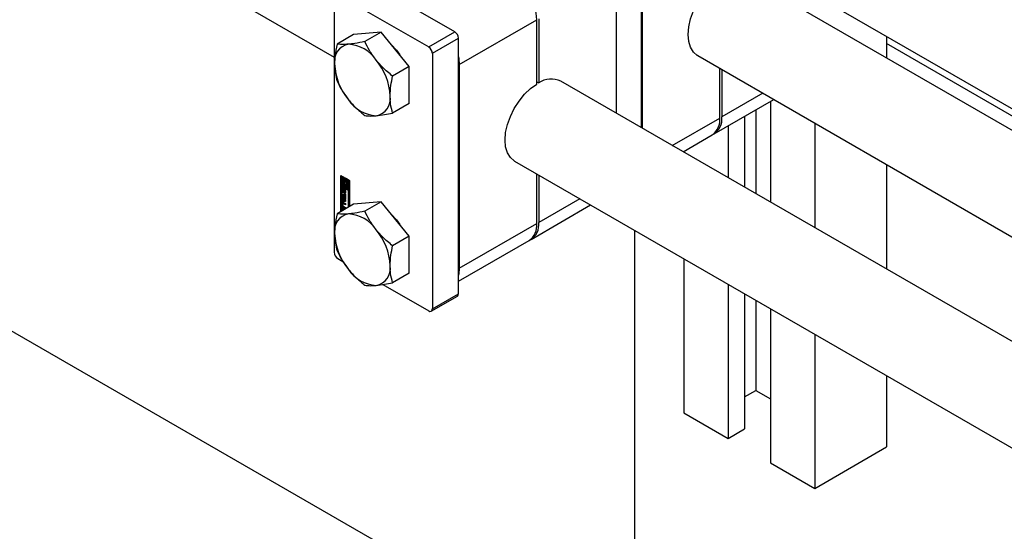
# Model space of a CAD drawing. Header units: millimetres. Extents: x 0 to 25230, y 0 to 17820.
# Tile 138 of 244: x 18404 to 18617, y 9875 to 9985. Entities that reach past the tile are written whole.
import ezdxf

# ---------------------------------------------------------------- set-up
doc = ezdxf.new("R2010")
doc.units = ezdxf.units.MM
doc.linetypes.add('SLD-Sólida', pattern=[0])
doc.layers.add('REFERÊNCIAS', color=9, linetype='SLD-Sólida')

msp = doc.modelspace()

# ---------------------------------------------------------------- linework, layer by layer
at = {"color": 7, "linetype": 'SLD-Sólida', "lineweight": 25, "ltscale": 30}
for p, q in [((17531.54, 10520.3), (18472.23, 9977.25)), ((18538.7, 9961.98), (18538.7, 10005.13)), ((18538.88, 9961.87), (18538.88, 9998.5)), ((18561.99, 9998.93), (19225.25, 9616.03)), ((18498.32, 9982.72), (18478.67, 9994.07)), ((18533.22, 9995.23), (18533.22, 9965.14)), ((19174.79, 9640.49), (18562.59, 9993.91)), ((18472.23, 9990.36), (18472.23, 9934.99)), ((18473.01, 9990.81), (18492.67, 9979.46)), ((18516.46, 9985.56), (18516.46, 9971.67)), ((18499.28, 9975.64), (18516.04, 9985.31)), ((18516.04, 9971.43), (18516.04, 9985.31)), ((18476.4, 9982.16), (18472.84, 9980.1)), ((18482.41, 9982.69), (18476.4, 9982.16)), ((18482.41, 9982.69), (18478.85, 9980.64)), ((18488.43, 9975.22), (18482.41, 9982.69)), ((18492.67, 9979.46), (18498.32, 9982.72)), ((18493.45, 9978.11), (18499.1, 9981.38)), ((18499.1, 9926.01), (18499.1, 9981.38)), ((18591.73, 9981.76), (18591.73, 9977.08)), ((18493.45, 9978.11), (18493.45, 9922.75)), ((18550.85, 9977.59), (19164.79, 9623.17)), ((18488.43, 9975.22), (18484.86, 9973.16)), ((18488.43, 9967.2), (18488.43, 9975.22)), ((18499.28, 9975.64), (18499.28, 9931.55)), ((18555.64, 9964.08), (18555.64, 9974.83)), ((18556.06, 9974.58), (18556.06, 9964.33)), ((18516.04, 9971.92), (18516.46, 9971.67)), ((19232, 9561.74), (18521.25, 9972.05)), ((18564.94, 9969.45), (18556.06, 9964.33)), ((18488.43, 9967.2), (18484.86, 9965.15)), ((18554.4, 9960.66), (18567.29, 9968.1)), ((18566.63, 9967.72), (18566.63, 9945.85)), ((18560.97, 9964.46), (18560.97, 9949.12)), ((18563.45, 9965.89), (18563.45, 9947.69)), ((18545.35, 9958.14), (18555.64, 9964.08)), ((18557.44, 9962.42), (18557.44, 9951.16)), ((18576.18, 9962.97), (18576.18, 9940.34)), ((18547.69, 9956.79), (18553.98, 9960.42)), ((18547.89, 9956.9), (18547.89, 9956.67)), ((18511.25, 9954.73), (19222, 9544.42)), ((18591.73, 9953.99), (18591.73, 9931.36)), ((18473.65, 9951.65), (18475.5, 9950.58)), ((18473.65, 9943.82), (18473.65, 9951.65)), ((18473.79, 9951.57), (18473.79, 9943.9)), ((18473.96, 9951.43), (18473.82, 9951.35)), ((18473.82, 9951.35), (18473.82, 9949.47)), ((18474, 9951.25), (18473.82, 9951.35)), ((18474.14, 9951.33), (18473.96, 9951.43)), ((18516.04, 9941.22), (18516.04, 9951.97)), ((18516.46, 9951.72), (18516.46, 9941.47)), ((18473.82, 9949.47), (18474.49, 9949.09)), ((18473.82, 9949.27), (18473.96, 9949.35)), ((18475.33, 9948.4), (18473.82, 9949.27)), ((18473.82, 9949.27), (18473.82, 9943.92)), ((18475.47, 9948.48), (18473.96, 9949.35)), ((18474.14, 9951.33), (18474, 9951.25)), ((18474, 9949.57), (18474, 9951.25)), ((18474.14, 9949.65), (18474, 9949.57)), ((18474.31, 9949.39), (18474, 9949.57)), ((18474.14, 9950.45), (18474.14, 9951.33)), ((18474.14, 9949.65), (18474.14, 9950)), ((18474.31, 9949.55), (18474.14, 9949.65)), ((18474.31, 9950.6), (18474.24, 9950.56)), ((18474.45, 9951.15), (18474.31, 9951.07)), ((18474.31, 9951.07), (18474.31, 9950.59)), ((18474.49, 9950.96), (18474.31, 9951.07)), ((18474.31, 9949.67), (18474.31, 9949.39)), ((18474.63, 9951.05), (18474.45, 9951.15)), ((18474.63, 9951.05), (18474.49, 9950.96)), ((18474.49, 9950.36), (18474.49, 9950.96)), ((18474.63, 9950.44), (18474.49, 9950.36)), ((18474.63, 9949.78), (18474.49, 9949.69)), ((18474.49, 9949.09), (18474.49, 9949.69)), ((18474.63, 9950.44), (18474.63, 9951.05)), ((18474.63, 9949.17), (18474.63, 9949.78)), ((18474.8, 9950.95), (18474.66, 9950.86)), ((18474.66, 9950.86), (18474.66, 9950.26)), ((18475.33, 9950.48), (18474.66, 9950.86)), ((18474.8, 9949.67), (18474.66, 9949.59)), ((18474.66, 9949.59), (18474.66, 9948.99)), ((18475.47, 9950.56), (18474.8, 9950.95)), ((18474.85, 9949.67), (18474.8, 9949.67)), ((18474.84, 9950.56), (18475.15, 9950.38)), ((18474.84, 9950.28), (18474.84, 9950.56)), ((18474.98, 9950.37), (18474.84, 9950.28)), ((18474.84, 9948.88), (18474.84, 9949.36)), ((18474.91, 9949.39), (18475.05, 9949.47)), ((18474.98, 9950.37), (18474.98, 9950.48)), ((18474.98, 9948.97), (18474.98, 9949.43)), ((18475.15, 9950.38), (18475.15, 9948.7)), ((18475.47, 9950.56), (18475.33, 9950.48)), ((18475.33, 9948.6), (18475.33, 9950.48)), ((18475.47, 9948.68), (18475.47, 9950.56)), ((18475.5, 9950.58), (18475.5, 9944.89)), ((18474.04, 9948.95), (18473.9, 9948.87)), ((18473.9, 9948.36), (18473.9, 9948.87)), ((18474.04, 9948.45), (18473.9, 9948.36)), ((18473.92, 9947.65), (18474.47, 9947.34)), ((18473.92, 9947.38), (18473.92, 9947.65)), ((18474.06, 9947.46), (18473.92, 9947.38)), ((18474.47, 9947.06), (18473.92, 9947.38)), ((18473.92, 9947.27), (18474.65, 9946.39)), ((18473.92, 9946.97), (18473.92, 9947.27)), ((18474.04, 9948.45), (18474.04, 9948.95)), ((18474.06, 9947.46), (18474.06, 9947.57)), ((18474.61, 9947.14), (18474.06, 9947.46)), ((18474.06, 9947.05), (18474.06, 9947.1)), ((18474.09, 9948.72), (18474.09, 9948.29)), ((18474.14, 9948.8), (18474.11, 9948.79)), ((18474.14, 9948.8), (18474.12, 9948.79)), ((18474.14, 9948.79), (18474.13, 9948.79)), ((18474.14, 9948.79), (18474.13, 9948.79)), ((18474.14, 9949), (18474.14, 9948.79)), ((18474.16, 9948.17), (18474.3, 9948.25)), ((18474.3, 9948.25), (18474.16, 9948.17)), ((18474.32, 9948.27), (18474.17, 9948.19)), ((18474.18, 9948.23), (18474.19, 9948.7)), ((18474.32, 9948.31), (18474.18, 9948.23)), ((18474.33, 9948.78), (18474.19, 9948.7)), ((18474.3, 9948.25), (18474.3, 9948.25)), ((18474.32, 9948.31), (18474.33, 9948.78)), ((18474.35, 9948.86), (18474.33, 9948.78)), ((18474.37, 9948.56), (18474.36, 9948.09)), ((18474.53, 9948.71), (18474.39, 9948.63)), ((18474.53, 9948.71), (18474.39, 9948.63)), ((18474.41, 9947.8), (18474.41, 9948.01)), ((18474.55, 9947.88), (18474.41, 9947.8)), ((18474.56, 9948.71), (18474.42, 9948.63)), ((18474.58, 9948.68), (18474.44, 9948.6)), ((18474.44, 9948.01), (18474.58, 9948.09)), ((18474.59, 9948.1), (18474.45, 9948.02)), ((18474.6, 9948.63), (18474.46, 9948.55)), ((18474.6, 9948.59), (18474.46, 9948.51)), ((18474.46, 9948.08), (18474.46, 9948.51)), ((18474.6, 9948.16), (18474.46, 9948.08)), ((18474.6, 9948.13), (18474.46, 9948.05)), ((18474.47, 9947.71), (18474.65, 9947.61)), ((18474.47, 9947.34), (18474.47, 9947.71)), ((18474.61, 9947.42), (18474.47, 9947.34)), ((18474.61, 9947.14), (18474.47, 9947.06)), ((18474.63, 9949.17), (18474.49, 9949.09)), ((18474.55, 9948.08), (18474.55, 9947.88)), ((18474.6, 9948.16), (18474.6, 9948.59)), ((18474.61, 9947.42), (18474.61, 9947.63)), ((18474.61, 9946.77), (18474.61, 9947.14)), ((18474.65, 9948.43), (18474.65, 9947.93)), ((18474.65, 9947.61), (18474.65, 9946.58)), ((18474.66, 9948.99), (18474.84, 9948.88)), ((18474.98, 9948.97), (18474.84, 9948.88)), ((18475.15, 9948.7), (18475.33, 9948.6)), ((18475.47, 9948.68), (18475.33, 9948.6)), ((18475.47, 9948.48), (18475.33, 9948.4)), ((18475.33, 9944.79), (18475.33, 9948.4)), ((18475.47, 9944.87), (18475.47, 9948.48)), ((18476.4, 9945.41), (18472.84, 9943.35)), ((18474.04, 9945.81), (18473.9, 9945.73)), ((18473.9, 9945.15), (18473.9, 9945.73)), ((18474.04, 9945.23), (18473.9, 9945.15)), ((18474.06, 9947.05), (18473.92, 9946.97)), ((18474.04, 9946.82), (18473.92, 9946.97)), ((18473.92, 9946.26), (18474.04, 9946.27)), ((18473.92, 9945.97), (18473.92, 9946.26)), ((18474.06, 9946.05), (18473.92, 9945.97)), ((18474.65, 9946), (18473.92, 9945.97)), ((18474.18, 9946.91), (18474.04, 9946.82)), ((18474.04, 9946.27), (18474.04, 9946.82)), ((18474.18, 9946.35), (18474.04, 9946.27)), ((18474.04, 9945.23), (18474.04, 9945.81)), ((18474.18, 9946.91), (18474.06, 9947.05)), ((18474.06, 9946.05), (18474.06, 9946.28)), ((18474.65, 9946.07), (18474.06, 9946.05)), ((18474.08, 9945.53), (18474.08, 9945.14)), ((18474.24, 9945.66), (18474.1, 9945.58)), ((18474.12, 9945.86), (18474.65, 9945.56)), ((18474.29, 9945.65), (18474.15, 9945.57)), ((18474.65, 9945.28), (18474.15, 9945.57)), ((18474.15, 9945.02), (18474.65, 9944.73)), ((18474.18, 9946.35), (18474.18, 9946.91)), ((18474.34, 9946.72), (18474.2, 9946.64)), ((18474.49, 9946.29), (18474.2, 9946.64)), ((18474.2, 9946.64), (18474.2, 9946.27)), ((18474.2, 9946.27), (18474.49, 9946.29)), ((18474.65, 9945.45), (18474.29, 9945.65)), ((18474.63, 9946.37), (18474.34, 9946.72)), ((18474.47, 9946.68), (18474.47, 9947.06)), ((18474.61, 9946.77), (18474.47, 9946.68)), ((18474.65, 9946.58), (18474.47, 9946.68)), ((18474.63, 9946.37), (18474.49, 9946.29)), ((18474.65, 9946.74), (18474.61, 9946.77)), ((18474.65, 9946.39), (18474.65, 9946)), ((18474.65, 9945.56), (18474.65, 9945.28)), ((18482.41, 9945.95), (18476.4, 9945.41)), ((18482.41, 9945.95), (18478.85, 9943.89)), ((18488.43, 9938.47), (18482.41, 9945.95)), ((18514.8, 9937.8), (18527.69, 9945.24)), ((18525.34, 9946.59), (18516.46, 9941.47)), ((18473.92, 9944.78), (18474.61, 9944.38)), ((18473.92, 9944.5), (18473.92, 9944.78)), ((18474.06, 9944.59), (18473.92, 9944.5)), ((18474.17, 9944.36), (18473.92, 9944.5)), ((18474.06, 9944.59), (18474.06, 9944.7)), ((18474.31, 9944.44), (18474.06, 9944.59)), ((18474.27, 9944.84), (18474.12, 9944.76)), ((18474.65, 9944.45), (18474.12, 9944.76)), ((18474.31, 9944.44), (18474.17, 9944.36)), ((18474.17, 9944.12), (18474.17, 9944.36)), ((18474.65, 9944.61), (18474.27, 9944.84)), ((18474.31, 9944.2), (18474.31, 9944.44)), ((18474.49, 9944.34), (18474.35, 9944.26)), ((18474.38, 9944.24), (18474.35, 9944.26)), ((18474.35, 9944.26), (18474.35, 9944.23)), ((18474.52, 9944.32), (18474.49, 9944.34)), ((18474.65, 9944.73), (18474.65, 9944.45)), ((18499.28, 9931.55), (18516.04, 9941.22)), ((18488.43, 9938.47), (18484.86, 9936.42)), ((18488.43, 9930.46), (18488.43, 9938.47)), ((18499.1, 9928.74), (18514.38, 9937.56)), ((18473.01, 9933.65), (18474.09, 9933.02)), ((18547.89, 9933.58), (18547.89, 9900.2)), ((18488.43, 9930.46), (18484.86, 9928.4)), ((18482.76, 9928.02), (18492.67, 9922.3)), ((18557.44, 9928.07), (18557.44, 9894.69)), ((18493.45, 9922.75), (18499.1, 9926.01)), ((18560.97, 9926.02), (18560.97, 9896.73)), ((18493.22, 9922.25), (18498.87, 9925.51)), ((18563.45, 9924.6), (18563.45, 9905.1)), ((18566.63, 9922.76), (18566.63, 9889.39)), ((18576.18, 9917.25), (18576.18, 9883.87)), ((18591.73, 9908.27), (18591.73, 9892.85)), ((18560.97, 9903.67), (18563.45, 9905.1)), ((18563.45, 9905.1), (18566.63, 9903.26)), ((18547.89, 9900.2), (18557.44, 9894.69)), ((18557.44, 9894.69), (18560.97, 9896.73)), ((18576.18, 9883.87), (18591.73, 9892.85)), ((18566.63, 9889.39), (18576.18, 9883.87))]:
    msp.add_line(p, q, dxfattribs=at)
at = {"color": 7, "linetype": 'SLD-Sólida', "lineweight": 25, "ltscale": 30, "flags": 128}
for points in [[(18550.85, 9977.59), (18550.77, 9977.63), (18549.92, 9978.37), (18549.3, 9979.4), (18548.91, 9980.68), (18548.78, 9982.17), (18548.91, 9983.81), (18549.3, 9985.53), (18549.92, 9987.29), (18550.77, 9989.01), (18551.81, 9990.62), (18553, 9992.07), (18554.29, 9993.31), (18555.64, 9994.29)], [(18484.63, 9979.91), (18485.68, 9978.74), (18486.39, 9977.75)], [(18499.1, 9977.36), (18499.17, 9976.98), (18499.28, 9975.64)], [(18511.25, 9954.73), (18511.18, 9954.77), (18510.33, 9955.51), (18509.7, 9956.54), (18509.31, 9957.82), (18509.18, 9959.31), (18509.31, 9960.95), (18509.7, 9962.68), (18510.33, 9964.43), (18511.18, 9966.15), (18512.21, 9967.76), (18513.4, 9969.22), (18514.69, 9970.45), (18516.04, 9971.43)], [(18474.31, 9950.59), (18474.22, 9950.55), (18474.15, 9950.48), (18474.11, 9950.38), (18474.1, 9950.25), (18474.11, 9950.11), (18474.15, 9949.96), (18474.22, 9949.81), (18474.31, 9949.67)], [(18474.49, 9949.69), (18474.4, 9949.79), (18474.33, 9949.91), (18474.29, 9950.03), (18474.27, 9950.15), (18474.29, 9950.25), (18474.33, 9950.32), (18474.4, 9950.36), (18474.49, 9950.36)], [(18474.66, 9950.26), (18474.75, 9950.16), (18474.82, 9950.04), (18474.86, 9949.92), (18474.88, 9949.8), (18474.86, 9949.7), (18474.82, 9949.63), (18474.75, 9949.59), (18474.66, 9949.59)], [(18474.84, 9949.36), (18474.93, 9949.4), (18475, 9949.47), (18475.04, 9949.57), (18475.05, 9949.7), (18475.04, 9949.84), (18475, 9949.99), (18474.93, 9950.14), (18474.84, 9950.28)], [(18473.9, 9948.87), (18473.9, 9948.92), (18473.91, 9948.96), (18473.94, 9949), (18473.97, 9949.02), (18474, 9949.03), (18474.05, 9949.03), (18474.09, 9949.02), (18474.14, 9949)], [(18474.36, 9948.09), (18474.34, 9948), (18474.29, 9947.95), (18474.21, 9947.94), (18474.12, 9947.97), (18474.04, 9948.04), (18473.96, 9948.14), (18473.91, 9948.25), (18473.9, 9948.36)], [(18474.05, 9949.03), (18474.04, 9949), (18474.04, 9948.95)], [(18474.04, 9948.45), (18474.06, 9948.33), (18474.09, 9948.24)], [(18474.12, 9948.19), (18474.12, 9948.18), (18474.13, 9948.18), (18474.13, 9948.17), (18474.14, 9948.17), (18474.14, 9948.17), (18474.15, 9948.17), (18474.15, 9948.17), (18474.16, 9948.17)], [(18474.19, 9948.7), (18474.21, 9948.79), (18474.26, 9948.85), (18474.33, 9948.86), (18474.42, 9948.83), (18474.51, 9948.76), (18474.59, 9948.66), (18474.64, 9948.55), (18474.65, 9948.43)], [(18474.65, 9947.93), (18474.65, 9947.88), (18474.63, 9947.83), (18474.61, 9947.8), (18474.58, 9947.78), (18474.55, 9947.77), (18474.5, 9947.77), (18474.46, 9947.78), (18474.41, 9947.8)], [(18474.53, 9948.71), (18474.53, 9948.71), (18474.53, 9948.71)], [(18474.55, 9947.88), (18474.6, 9947.86), (18474.64, 9947.85)], [(18474.6, 9948.63), (18474.6, 9948.64), (18474.6, 9948.64)], [(18474.05, 9945.89), (18474.04, 9945.86), (18474.04, 9945.81)], [(18484.63, 9943.17), (18485.68, 9942), (18486.39, 9941.01)], [(18499.28, 9931.55), (18499.17, 9930.33), (18499.1, 9930.03)]]:
    msp.add_lwpolyline(points, dxfattribs=at)
at = {"color": 7, "linetype": 'SLD-Sólida', "lineweight": 25, "ltscale": 900}
for centre, radius, start, end in [((18503.76, 9984.76), 12.29, 2.6055, 57.3945), ((18497.41, 9981.3), 1.69, 2.6055, 57.3945), ((18475.99, 9976.38), 3.74, 100.5468, 189.2519), ((18474.84, 9972.31), 7.76, 33.4349, 86.5705), ((18491.76, 9978.03), 1.69, 2.6055, 57.3945), ((18485.34, 9976.38), 13.05, 182.6393, 219.7721), ((18471.29, 9968.24), 13.05, 2.6393, 39.7721), ((18519.19, 9967.61), 4.9, 65.1254, 123.863), ((18480.63, 9968.24), 3.74, 280.5468, 9.2519), ((18481.78, 9972.31), 7.76, 213.4349, 266.5705), ((18552.34, 9963.82), 3.76, 299.4846, 7.6964), ((18551.72, 9963.65), 3.94, 305.0133, 6.2988), ((18474.96, 9950.2), 0.539, 162.4792, 232.2013), ((18474.07, 9949.68), 1.14, 17.6228, 36.8567), ((18474.92, 9949.69), 0.252, 300.8392, 334.9801), ((18474.15, 9948.74), 0.0626, 140.0764, 167.525), ((18474.24, 9948.72), 0.15, 166.7715, 180.4309), ((18474.3, 9948.29), 0.213, 180.6022, 195.8232), ((18474.24, 9948.27), 0.153, 195.0349, 213.4908), ((18474.12, 9948.77), 0.0236, 94.9954, 138.5152), ((18474.12, 9948.76), 0.0274, 60.0873, 89.7199), ((18474.44, 9948.37), 0.367, 213.4835, 254.1253), ((18474.13, 9948.21), 0.0436, 303.4972, 336.9854), ((18474.06, 9948.24), 0.124, 337.0596, 357.0948), ((18474.28, 9948.29), 0.0436, 303.4972, 336.9854), ((18474.2, 9948.32), 0.124, 337.0596, 357.0948), ((18474.46, 9948.57), 0.093, 153.2271, 170.3718), ((18474.54, 9948.56), 0.178, 170.9127, 178.9453), ((18474.41, 9948.6), 0.0335, 114.5698, 153.9079), ((18474.4, 9948.61), 0.0237, 52.9843, 110.2027), ((18474.43, 9948.03), 0.0258, 236.8494, 278.1867), ((18474.38, 9948.57), 0.067, 24.2436, 57.3809), ((18474.42, 9948.03), 0.026, 281.1651, 333.6061), ((18474.28, 9948.52), 0.176, 11.432, 26.7326), ((18474.39, 9948.06), 0.0708, 328.7073, 350.4477), ((18474.26, 9948.51), 0.202, 0.3674, 12.2369), ((18474.31, 9948.08), 0.154, 348.726, 0.3148), ((18474.54, 9948.69), 0.0226, 58.7481, 110.8437), ((18474.57, 9948.12), 0.027, 300.6251, 333.0895), ((18474.53, 9948.14), 0.0708, 328.7073, 350.4477), ((18474.4, 9948.59), 0.202, 0.3674, 12.2369), ((18474.45, 9948.16), 0.154, 348.726, 0.3148), ((18474.04, 9945.76), 0.14, 50.7967, 189.214), ((18474.39, 9945.17), 0.492, 182.6055, 237.3945), ((18474.53, 9945.25), 0.492, 182.6055, 237.3945), ((18474.12, 9945.54), 0.0448, 50.7967, 189.214), ((18474.23, 9945.15), 0.158, 182.6055, 237.3945), ((18474.26, 9945.61), 0.0516, 54.3818, 114.314), ((18475.99, 9939.64), 3.74, 100.5468, 189.2519), ((18474.84, 9935.57), 7.76, 33.4349, 86.5705), ((18512.12, 9940.79), 3.94, 305.0133, 6.2988), ((18512.74, 9940.96), 3.76, 299.4846, 7.6964), ((18485.34, 9939.64), 13.05, 182.6393, 219.7721), ((18471.29, 9931.5), 13.05, 2.6393, 39.7721), ((18473.92, 9935.07), 1.69, 182.6055, 237.3945), ((18481.78, 9935.57), 7.76, 213.4349, 266.5705), ((18480.63, 9931.5), 3.74, 280.5468, 9.2519), ((18498.56, 9925.96), 0.542, 305.0133, 6.2988), ((18492.97, 9922.67), 0.48, 230.7967, 9.214)]:
    msp.add_arc(centre, radius, start, end, dxfattribs=at)
at = {"color": 7, "linetype": 'SLD-Sólida', "lineweight": 25, "ltscale": 30}
for points, knots in [([(18472.84, 9980.1), (18472.67, 9979.23), (18472.37, 9977.75), (18472.32, 9976.36), (18472.3, 9975.78)], [0, 0, 0, 0, 0.581944, 1, 1, 1, 1]), ([(18475.31, 9980.06), (18474.8, 9980.03), (18473.84, 9979.97), (18473.16, 9980.06), (18472.84, 9980.1)], [0, 0, 0, 0, 0.53526, 1, 1, 1, 1]), ([(18478.85, 9980.64), (18478.1, 9980.49), (18476.82, 9980.22), (18475.75, 9980.11), (18475.31, 9980.06)], [0, 0, 0, 0, 0.581944, 1, 1, 1, 1]), ([(18481.32, 9976.59), (18480.81, 9977.28), (18479.85, 9978.59), (18479.17, 9979.99), (18478.85, 9980.64)], [0, 0, 0, 0, 0.53526, 1, 1, 1, 1]), ([(18472.3, 9975.78), (18472.33, 9975.07), (18472.39, 9973.75), (18472.7, 9972.61), (18472.84, 9972.08)], [0, 0, 0, 0, 0.53526, 1, 1, 1, 1]), ([(18484.86, 9973.16), (18484.11, 9973.77), (18482.83, 9974.83), (18481.76, 9976.07), (18481.32, 9976.59)], [0, 0, 0, 0, 0.581944, 1, 1, 1, 1]), ([(18484.32, 9968.84), (18484.36, 9969.59), (18484.41, 9970.98), (18484.72, 9972.47), (18484.86, 9973.16)], [0, 0, 0, 0, 0.53526, 1, 1, 1, 1]), ([(18472.84, 9972.08), (18473.24, 9971.27), (18473.93, 9969.87), (18474.9, 9968.58), (18475.31, 9968.04)], [0, 0, 0, 0, 0.581944, 1, 1, 1, 1]), ([(18484.86, 9965.15), (18484.69, 9965.81), (18484.39, 9966.96), (18484.34, 9968.29), (18484.32, 9968.84)], [0, 0, 0, 0, 0.581944, 1, 1, 1, 1]), ([(18475.31, 9968.04), (18475.89, 9967.38), (18476.96, 9966.14), (18478.25, 9965.1), (18478.85, 9964.61)], [0, 0, 0, 0, 0.53526, 1, 1, 1, 1]), ([(18478.85, 9964.61), (18479.25, 9964.56), (18479.94, 9964.48), (18480.91, 9964.54), (18481.32, 9964.57)], [0, 0, 0, 0, 0.581944, 1, 1, 1, 1]), ([(18481.32, 9964.57), (18481.9, 9964.63), (18482.97, 9964.76), (18484.26, 9965.02), (18484.86, 9965.15)], [0, 0, 0, 0, 0.5352597, 1, 1, 1, 1]), ([(18472.84, 9943.35), (18472.67, 9942.49), (18472.37, 9941), (18472.32, 9939.62), (18472.3, 9939.04)], [0, 0, 0, 0, 0.581944, 1, 1, 1, 1]), ([(18475.31, 9943.31), (18474.8, 9943.28), (18473.84, 9943.23), (18473.16, 9943.31), (18472.84, 9943.35)], [0, 0, 0, 0, 0.53526, 1, 1, 1, 1]), ([(18478.85, 9943.89), (18478.1, 9943.74), (18476.82, 9943.48), (18475.75, 9943.36), (18475.31, 9943.31)], [0, 0, 0, 0, 0.581944, 1, 1, 1, 1]), ([(18481.32, 9939.84), (18480.81, 9940.54), (18479.85, 9941.84), (18479.17, 9943.24), (18478.85, 9943.89)], [0, 0, 0, 0, 0.53526, 1, 1, 1, 1]), ([(18472.3, 9939.04), (18472.33, 9938.33), (18472.39, 9937.01), (18472.7, 9935.87), (18472.84, 9935.34)], [0, 0, 0, 0, 0.53526, 1, 1, 1, 1]), ([(18484.86, 9936.42), (18484.11, 9937.03), (18482.83, 9938.09), (18481.76, 9939.33), (18481.32, 9939.84)], [0, 0, 0, 0, 0.581944, 1, 1, 1, 1]), ([(18472.84, 9935.34), (18473.24, 9934.53), (18473.93, 9933.13), (18474.9, 9931.83), (18475.31, 9931.29)], [0, 0, 0, 0, 0.581944, 1, 1, 1, 1]), ([(18484.32, 9932.1), (18484.36, 9932.84), (18484.41, 9934.24), (18484.72, 9935.72), (18484.86, 9936.42)], [0, 0, 0, 0, 0.53526, 1, 1, 1, 1]), ([(18475.31, 9931.29), (18475.89, 9930.63), (18476.96, 9929.4), (18478.25, 9928.35), (18478.85, 9927.86)], [0, 0, 0, 0, 0.53526, 1, 1, 1, 1]), ([(18484.86, 9928.4), (18484.69, 9929.07), (18484.39, 9930.21), (18484.34, 9931.54), (18484.32, 9932.1)], [0, 0, 0, 0, 0.581944, 1, 1, 1, 1]), ([(18481.32, 9927.82), (18481.9, 9927.89), (18482.97, 9928.01), (18484.26, 9928.28), (18484.86, 9928.4)], [0, 0, 0, 0, 0.53526, 1, 1, 1, 1]), ([(18478.85, 9927.86), (18479.25, 9927.81), (18479.94, 9927.73), (18480.91, 9927.8), (18481.32, 9927.82)], [0, 0, 0, 0, 0.581944, 1, 1, 1, 1])]:
    msp.add_open_spline(points, degree=3, knots=knots, dxfattribs=at)
at = {"layer": 'REFERÊNCIAS', "linetype": 'SLD-Sólida', "lineweight": 25, "ltscale": 30}
for p, q in [((18257.98, 10001.35), (18537.29, 9840.11)), ((19074.69, 9701.38), (18591.73, 9980.19)), ((18537.29, 9053.82), (18537.29, 9939.7))]:
    msp.add_line(p, q, dxfattribs=at)

doc.saveas('drawing.dxf')
